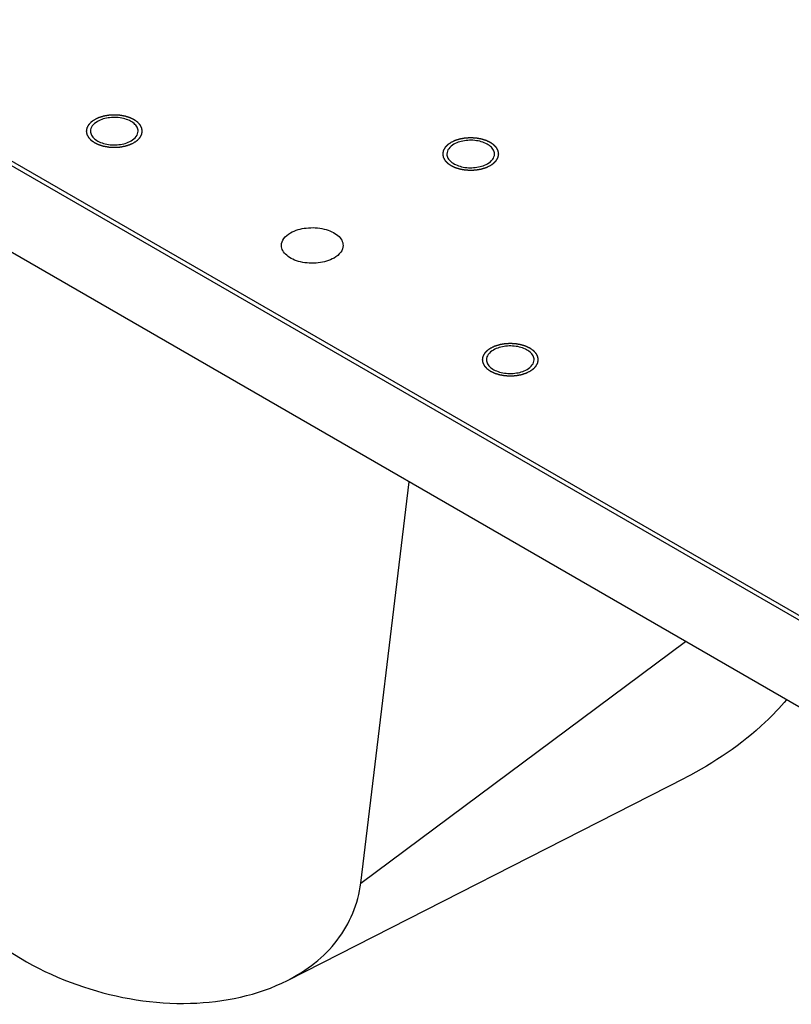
# Model space of a CAD drawing. Header units: millimetres. Extents: x 0 to 7560, y 0 to 5346.
# Tile 230 of 242: x 6237 to 6375, y 4044 to 4220. Entities that reach past the tile are written whole.
import ezdxf

# ---------------------------------------------------------------- set-up
doc = ezdxf.new("R2010")
doc.units = ezdxf.units.MM
doc.layers.add('COVER_20230516_TEST_PBL1023', color=7, linetype='Continuous')
doc.layers.add('M2001303_PBL919', color=7, linetype='Continuous')

msp = doc.modelspace()

# ---------------------------------------------------------------- linework, layer by layer
at = {"layer": 'COVER_20230516_TEST_PBL1023', "color": 7}
for p, q in [((6297.824, 4065.961), (6306.481, 4137.618)), ((6284.729, 4048.6), (6355.724, 4084.766))]:
    msp.add_line(p, q, dxfattribs=at)
at = {"layer": 'COVER_20230516_TEST_PBL1023', "color": 2}
msp.add_line((6297.824, 4065.961), (6355.828, 4109.128), dxfattribs=at)
at = {"layer": 'COVER_20230516_TEST_PBL1023', "color": 7}
for points, knots in [([(6373.847, 4098.726), (6372.656, 4097.323), (6367.372, 4091.768), (6360.904, 4087.406), (6355.724, 4084.766)], [0, 0, 0, 0, 0.2404609, 1, 1, 1, 1]), ([(6219.529, 4071.447), (6221.896, 4065.738), (6230.533, 4055.52), (6247.832, 4046.483), (6266.839, 4043.341), (6279.441, 4045.905), (6284.729, 4048.599)], [0, 0, 0, 0, 0.2458672, 0.5075786, 0.7639259, 1, 1, 1, 1]), ([(6284.729, 4048.599), (6288.128, 4050.332), (6294.33, 4055.014), (6297.384, 4062.32), (6297.824, 4065.961)], [0, 0, 0, 0, 0.509893, 1, 1, 1, 1])]:
    msp.add_open_spline(points, degree=3, knots=knots, dxfattribs=at)
at = {"layer": 'M2001303_PBL919', "color": 7}
for p, q in [((6164.794, 4234.933), (6385.249, 4107.656)), ((6165.148, 4235.545), (6385.603, 4108.268)), ((6385.249, 4092.142), (6164.794, 4219.419))]:
    msp.add_line(p, q, dxfattribs=at)
at = {"layer": 'M2001303_PBL919', "color": 134}
for points in [[(6257.344, 4198.238), (6257.396, 4198.274), (6257.473, 4198.329), (6257.576, 4198.401), (6257.654, 4198.456), (6257.731, 4198.51), (6257.796, 4198.556), (6257.847, 4198.592), (6257.879, 4198.615), (6257.905, 4198.633), (6257.925, 4198.646), (6257.941, 4198.658), (6257.952, 4198.666), (6257.958, 4198.67), (6257.964, 4198.673), (6257.967, 4198.677), (6257.972, 4198.683), (6257.98, 4198.692), (6257.992, 4198.705), (6258.007, 4198.72), (6258.026, 4198.741), (6258.05, 4198.767), (6258.088, 4198.808), (6258.136, 4198.86), (6258.194, 4198.922), (6258.252, 4198.984), (6258.3, 4199.036), (6258.338, 4199.077), (6258.362, 4199.103), (6258.381, 4199.123), (6258.396, 4199.139), (6258.408, 4199.152), (6258.416, 4199.161), (6258.421, 4199.166), (6258.425, 4199.17), (6258.427, 4199.174), (6258.43, 4199.18), (6258.435, 4199.19), (6258.442, 4199.204), (6258.451, 4199.221), (6258.463, 4199.243), (6258.478, 4199.271), (6258.502, 4199.316), (6258.531, 4199.372), (6258.567, 4199.439), (6258.603, 4199.507), (6258.633, 4199.563), (6258.656, 4199.608), (6258.671, 4199.636), (6258.683, 4199.658), (6258.692, 4199.675), (6258.699, 4199.689), (6258.705, 4199.699), (6258.707, 4199.705), (6258.71, 4199.709), (6258.71, 4199.713), (6258.712, 4199.719), (6258.713, 4199.73), (6258.716, 4199.744), (6258.719, 4199.762), (6258.723, 4199.786), (6258.728, 4199.816), (6258.737, 4199.863), (6258.747, 4199.923), (6258.759, 4199.994), (6258.771, 4200.065), (6258.782, 4200.125), (6258.79, 4200.172), (6258.795, 4200.202), (6258.799, 4200.226), (6258.802, 4200.244), (6258.805, 4200.259), (6258.807, 4200.269), (6258.808, 4200.275), (6258.809, 4200.279), (6258.808, 4200.284), (6258.807, 4200.29), (6258.805, 4200.3), (6258.802, 4200.314), (6258.8, 4200.332), (6258.796, 4200.355), (6258.791, 4200.385), (6258.783, 4200.431), (6258.773, 4200.49), (6258.761, 4200.56), (6258.749, 4200.63), (6258.739, 4200.688), (6258.731, 4200.735), (6258.726, 4200.764), (6258.722, 4200.788), (6258.719, 4200.805), (6258.717, 4200.82), (6258.715, 4200.83), (6258.714, 4200.836), (6258.714, 4200.84), (6258.711, 4200.844), (6258.708, 4200.85), (6258.703, 4200.86), (6258.696, 4200.874), (6258.687, 4200.891), (6258.675, 4200.913), (6258.66, 4200.941), (6258.637, 4200.986), (6258.607, 4201.042), (6258.572, 4201.11), (6258.537, 4201.177), (6258.508, 4201.233), (6258.484, 4201.278), (6258.469, 4201.306), (6258.458, 4201.329), (6258.449, 4201.346), (6258.441, 4201.36), (6258.436, 4201.37), (6258.433, 4201.375), (6258.432, 4201.38), (6258.427, 4201.383), (6258.423, 4201.389), (6258.414, 4201.398), (6258.403, 4201.411), (6258.388, 4201.426), (6258.369, 4201.447), (6258.345, 4201.473), (6258.307, 4201.514), (6258.259, 4201.566), (6258.202, 4201.628), (6258.145, 4201.69), (6258.097, 4201.742), (6258.059, 4201.784), (6258.035, 4201.81), (6258.016, 4201.83), (6258.002, 4201.846), (6257.99, 4201.859), (6257.981, 4201.868), (6257.977, 4201.873), (6257.973, 4201.877), (6257.968, 4201.88), (6257.962, 4201.885), (6257.95, 4201.893), (6257.934, 4201.905), (6257.914, 4201.918), (6257.888, 4201.937), (6257.855, 4201.96), (6257.803, 4201.997), (6257.737, 4202.043), (6257.658, 4202.099), (6257.58, 4202.154), (6257.514, 4202.2), (6257.462, 4202.237), (6257.423, 4202.265), (6257.39, 4202.288), (6257.367, 4202.304), (6257.354, 4202.314), (6257.345, 4202.321), (6257.332, 4202.326), (6257.317, 4202.334), (6257.289, 4202.347), (6257.25, 4202.365), (6257.203, 4202.388), (6257.14, 4202.417), (6257.061, 4202.455), (6256.967, 4202.499), (6256.873, 4202.544), (6256.794, 4202.581), (6256.731, 4202.611), (6256.684, 4202.634), (6256.645, 4202.652), (6256.617, 4202.665), (6256.602, 4202.673), (6256.59, 4202.679), (6256.576, 4202.682), (6256.559, 4202.688), (6256.527, 4202.698), (6256.482, 4202.711), (6256.429, 4202.728), (6256.357, 4202.75), (6256.267, 4202.778), (6256.16, 4202.811), (6256.052, 4202.845), (6255.963, 4202.872), (6255.891, 4202.895), (6255.837, 4202.911), (6255.793, 4202.925), (6255.761, 4202.935), (6255.743, 4202.94), (6255.73, 4202.945), (6255.715, 4202.947), (6255.696, 4202.951), (6255.662, 4202.956), (6255.613, 4202.965), (6255.555, 4202.975), (6255.477, 4202.989), (6255.38, 4203.006), (6255.263, 4203.027), (6255.147, 4203.047), (6255.049, 4203.065), (6254.972, 4203.078), (6254.913, 4203.089), (6254.865, 4203.097), (6254.831, 4203.103), (6254.811, 4203.106), (6254.797, 4203.11), (6254.781, 4203.11), (6254.761, 4203.111), (6254.725, 4203.113), (6254.673, 4203.116), (6254.611, 4203.12), (6254.529, 4203.125), (6254.426, 4203.131), (6254.303, 4203.138), (6254.179, 4203.145), (6254.076, 4203.151), (6253.994, 4203.155), (6253.932, 4203.159), (6253.88, 4203.162), (6253.844, 4203.164), (6253.824, 4203.165), (6253.808, 4203.167), (6253.793, 4203.165), (6253.773, 4203.164), (6253.738, 4203.162), (6253.687, 4203.159), (6253.626, 4203.156), (6253.545, 4203.151), (6253.444, 4203.145), (6253.323, 4203.139), (6253.201, 4203.132), (6253.1, 4203.126), (6253.019, 4203.121), (6252.959, 4203.118), (6252.908, 4203.115), (6252.873, 4203.113), (6252.852, 4203.112), (6252.837, 4203.112), (6252.823, 4203.108), (6252.803, 4203.105), (6252.769, 4203.099), (6252.72, 4203.091), (6252.662, 4203.081), (6252.584, 4203.067), (6252.487, 4203.05), (6252.37, 4203.03), (6252.253, 4203.009), (6252.156, 4202.992), (6252.078, 4202.979), (6252.02, 4202.969), (6251.971, 4202.96), (6251.937, 4202.954), (6251.918, 4202.951), (6251.903, 4202.949), (6251.89, 4202.944), (6251.872, 4202.939), (6251.84, 4202.929), (6251.795, 4202.915), (6251.742, 4202.899), (6251.67, 4202.877), (6251.58, 4202.849), (6251.472, 4202.816), (6251.365, 4202.783), (6251.275, 4202.755), (6251.203, 4202.733), (6251.149, 4202.717), (6251.104, 4202.703), (6251.073, 4202.693), (6251.055, 4202.688), (6251.041, 4202.684), (6251.03, 4202.678), (6251.013, 4202.671), (6250.985, 4202.657), (6250.945, 4202.638), (6250.897, 4202.616), (6250.833, 4202.585), (6250.753, 4202.548), (6250.625, 4202.487), (6250.465, 4202.411), (6250.337, 4202.351), (6250.273, 4202.321)], [(6250.273, 4202.321), (6250.221, 4202.284), (6250.144, 4202.23), (6250.041, 4202.157), (6249.963, 4202.103), (6249.886, 4202.048), (6249.821, 4202.003), (6249.77, 4201.967), (6249.737, 4201.944), (6249.712, 4201.926), (6249.692, 4201.912), (6249.676, 4201.901), (6249.665, 4201.893), (6249.658, 4201.889), (6249.653, 4201.885), (6249.65, 4201.881), (6249.645, 4201.876), (6249.637, 4201.867), (6249.625, 4201.854), (6249.61, 4201.839), (6249.591, 4201.818), (6249.567, 4201.792), (6249.529, 4201.751), (6249.481, 4201.699), (6249.423, 4201.637), (6249.365, 4201.575), (6249.317, 4201.523), (6249.279, 4201.482), (6249.255, 4201.456), (6249.236, 4201.435), (6249.221, 4201.42), (6249.209, 4201.407), (6249.201, 4201.398), (6249.196, 4201.393), (6249.192, 4201.389), (6249.19, 4201.384), (6249.187, 4201.379), (6249.182, 4201.369), (6249.175, 4201.355), (6249.166, 4201.338), (6249.154, 4201.316), (6249.139, 4201.288), (6249.115, 4201.243), (6249.085, 4201.187), (6249.05, 4201.119), (6249.014, 4201.052), (6248.984, 4200.996), (6248.961, 4200.951), (6248.946, 4200.923), (6248.934, 4200.9), (6248.925, 4200.884), (6248.918, 4200.87), (6248.912, 4200.86), (6248.909, 4200.854), (6248.907, 4200.85), (6248.906, 4200.845), (6248.905, 4200.84), (6248.904, 4200.829), (6248.901, 4200.814), (6248.898, 4200.796), (6248.894, 4200.773), (6248.889, 4200.743), (6248.88, 4200.695), (6248.87, 4200.636), (6248.858, 4200.565), (6248.845, 4200.493), (6248.835, 4200.434), (6248.827, 4200.386), (6248.822, 4200.357), (6248.818, 4200.333), (6248.815, 4200.315), (6248.812, 4200.3), (6248.81, 4200.29), (6248.809, 4200.284), (6248.808, 4200.279), (6248.809, 4200.275), (6248.81, 4200.269), (6248.812, 4200.259), (6248.814, 4200.244), (6248.817, 4200.227), (6248.821, 4200.203), (6248.826, 4200.174), (6248.834, 4200.128), (6248.844, 4200.069), (6248.856, 4199.999), (6248.868, 4199.929), (6248.878, 4199.871), (6248.886, 4199.824), (6248.891, 4199.795), (6248.895, 4199.771), (6248.898, 4199.754), (6248.9, 4199.739), (6248.902, 4199.729), (6248.903, 4199.723), (6248.903, 4199.719), (6248.906, 4199.714), (6248.909, 4199.709), (6248.914, 4199.699), (6248.921, 4199.685), (6248.93, 4199.668), (6248.942, 4199.646), (6248.957, 4199.618), (6248.98, 4199.573), (6249.009, 4199.516), (6249.045, 4199.449), (6249.08, 4199.382), (6249.109, 4199.325), (6249.133, 4199.28), (6249.148, 4199.252), (6249.159, 4199.23), (6249.168, 4199.213), (6249.175, 4199.199), (6249.181, 4199.189), (6249.184, 4199.184), (6249.185, 4199.179), (6249.189, 4199.175), (6249.194, 4199.17), (6249.202, 4199.161), (6249.214, 4199.148), (6249.229, 4199.133), (6249.248, 4199.112), (6249.272, 4199.086), (6249.31, 4199.045), (6249.358, 4198.993), (6249.415, 4198.931), (6249.472, 4198.868), (6249.52, 4198.817), (6249.558, 4198.775), (6249.582, 4198.749), (6249.601, 4198.729), (6249.615, 4198.713), (6249.627, 4198.7), (6249.635, 4198.691), (6249.64, 4198.686), (6249.643, 4198.682), (6249.649, 4198.678), (6249.655, 4198.674), (6249.667, 4198.666), (6249.683, 4198.654), (6249.703, 4198.64), (6249.729, 4198.622), (6249.762, 4198.599), (6249.814, 4198.562), (6249.88, 4198.515), (6249.958, 4198.46), (6250.037, 4198.405), (6250.103, 4198.358), (6250.155, 4198.321), (6250.194, 4198.294), (6250.227, 4198.271), (6250.25, 4198.254), (6250.263, 4198.245), (6250.272, 4198.238), (6250.285, 4198.233), (6250.3, 4198.225), (6250.328, 4198.212), (6250.367, 4198.193), (6250.414, 4198.171), (6250.477, 4198.141), (6250.556, 4198.104), (6250.65, 4198.059), (6250.744, 4198.015), (6250.823, 4197.977), (6250.886, 4197.948), (6250.933, 4197.925), (6250.972, 4197.907), (6250.999, 4197.894), (6251.015, 4197.886), (6251.026, 4197.88), (6251.041, 4197.877), (6251.058, 4197.871), (6251.09, 4197.861), (6251.134, 4197.847), (6251.188, 4197.831), (6251.26, 4197.808), (6251.349, 4197.781), (6251.457, 4197.747), (6251.564, 4197.714), (6251.654, 4197.686), (6251.726, 4197.664), (6251.779, 4197.648), (6251.824, 4197.634), (6251.856, 4197.624), (6251.874, 4197.619), (6251.887, 4197.614), (6251.902, 4197.612), (6251.921, 4197.608), (6251.955, 4197.602), (6252.004, 4197.594), (6252.062, 4197.583), (6252.14, 4197.57), (6252.237, 4197.553), (6252.354, 4197.532), (6252.47, 4197.511), (6252.567, 4197.494), (6252.645, 4197.481), (6252.704, 4197.47), (6252.752, 4197.462), (6252.786, 4197.456), (6252.806, 4197.452), (6252.82, 4197.449), (6252.836, 4197.449), (6252.856, 4197.447), (6252.892, 4197.446), (6252.944, 4197.442), (6253.005, 4197.439), (6253.088, 4197.434), (6253.191, 4197.428), (6253.314, 4197.421), (6253.438, 4197.414), (6253.541, 4197.408), (6253.623, 4197.403), (6253.685, 4197.4), (6253.736, 4197.397), (6253.772, 4197.395), (6253.793, 4197.394), (6253.809, 4197.392), (6253.824, 4197.394), (6253.844, 4197.395), (6253.879, 4197.397), (6253.93, 4197.4), (6253.991, 4197.403), (6254.071, 4197.408), (6254.173, 4197.413), (6254.294, 4197.42), (6254.415, 4197.427), (6254.517, 4197.433), (6254.598, 4197.437), (6254.658, 4197.441), (6254.709, 4197.444), (6254.744, 4197.446), (6254.764, 4197.447), (6254.78, 4197.447), (6254.794, 4197.45), (6254.814, 4197.454), (6254.848, 4197.46), (6254.896, 4197.468), (6254.955, 4197.478), (6255.033, 4197.492), (6255.13, 4197.509), (6255.247, 4197.529), (6255.363, 4197.549), (6255.461, 4197.566), (6255.539, 4197.58), (6255.597, 4197.59), (6255.646, 4197.599), (6255.68, 4197.604), (6255.699, 4197.608), (6255.714, 4197.61), (6255.727, 4197.615), (6255.745, 4197.62), (6255.777, 4197.63), (6255.822, 4197.644), (6255.875, 4197.66), (6255.947, 4197.682), (6256.037, 4197.71), (6256.145, 4197.743), (6256.252, 4197.776), (6256.342, 4197.803), (6256.414, 4197.825), (6256.468, 4197.842), (6256.513, 4197.856), (6256.544, 4197.865), (6256.562, 4197.871), (6256.576, 4197.875), (6256.587, 4197.881), (6256.603, 4197.888), (6256.631, 4197.902), (6256.671, 4197.92), (6256.72, 4197.943), (6256.784, 4197.973), (6256.864, 4198.011), (6256.992, 4198.072), (6257.152, 4198.147), (6257.28, 4198.208), (6257.344, 4198.238)], [(6313.913, 4198.238), (6313.861, 4198.202), (6313.783, 4198.148), (6313.68, 4198.075), (6313.603, 4198.021), (6313.525, 4197.966), (6313.461, 4197.921), (6313.409, 4197.885), (6313.377, 4197.862), (6313.351, 4197.844), (6313.332, 4197.83), (6313.316, 4197.819), (6313.304, 4197.811), (6313.298, 4197.806), (6313.293, 4197.803), (6313.29, 4197.799), (6313.285, 4197.794), (6313.276, 4197.785), (6313.264, 4197.772), (6313.25, 4197.756), (6313.231, 4197.736), (6313.207, 4197.71), (6313.168, 4197.668), (6313.12, 4197.617), (6313.063, 4197.555), (6313.005, 4197.493), (6312.957, 4197.441), (6312.918, 4197.4), (6312.894, 4197.374), (6312.875, 4197.353), (6312.861, 4197.337), (6312.849, 4197.325), (6312.84, 4197.316), (6312.836, 4197.31), (6312.832, 4197.307), (6312.83, 4197.302), (6312.827, 4197.297), (6312.822, 4197.287), (6312.814, 4197.273), (6312.805, 4197.256), (6312.793, 4197.233), (6312.779, 4197.205), (6312.755, 4197.161), (6312.725, 4197.104), (6312.689, 4197.037), (6312.654, 4196.97), (6312.624, 4196.914), (6312.6, 4196.869), (6312.585, 4196.841), (6312.573, 4196.818), (6312.565, 4196.801), (6312.557, 4196.787), (6312.552, 4196.778), (6312.549, 4196.772), (6312.546, 4196.768), (6312.546, 4196.763), (6312.545, 4196.757), (6312.543, 4196.747), (6312.541, 4196.732), (6312.537, 4196.714), (6312.533, 4196.69), (6312.528, 4196.661), (6312.52, 4196.613), (6312.51, 4196.554), (6312.497, 4196.482), (6312.485, 4196.411), (6312.475, 4196.352), (6312.467, 4196.304), (6312.461, 4196.274), (6312.457, 4196.251), (6312.454, 4196.233), (6312.452, 4196.218), (6312.45, 4196.207), (6312.449, 4196.202), (6312.448, 4196.197), (6312.449, 4196.193), (6312.45, 4196.187), (6312.452, 4196.177), (6312.454, 4196.162), (6312.457, 4196.145), (6312.461, 4196.121), (6312.466, 4196.092), (6312.474, 4196.045), (6312.484, 4195.987), (6312.496, 4195.917), (6312.508, 4195.847), (6312.518, 4195.788), (6312.525, 4195.742), (6312.53, 4195.712), (6312.534, 4195.689), (6312.537, 4195.671), (6312.54, 4195.657), (6312.542, 4195.647), (6312.543, 4195.641), (6312.543, 4195.636), (6312.546, 4195.632), (6312.548, 4195.627), (6312.554, 4195.617), (6312.561, 4195.603), (6312.57, 4195.586), (6312.581, 4195.563), (6312.596, 4195.535), (6312.62, 4195.49), (6312.649, 4195.434), (6312.684, 4195.367), (6312.72, 4195.299), (6312.749, 4195.243), (6312.772, 4195.198), (6312.787, 4195.17), (6312.799, 4195.148), (6312.808, 4195.131), (6312.815, 4195.117), (6312.82, 4195.107), (6312.823, 4195.101), (6312.825, 4195.097), (6312.829, 4195.093), (6312.834, 4195.088), (6312.842, 4195.079), (6312.854, 4195.066), (6312.868, 4195.05), (6312.887, 4195.03), (6312.911, 4195.004), (6312.949, 4194.962), (6312.997, 4194.911), (6313.054, 4194.848), (6313.112, 4194.786), (6313.159, 4194.734), (6313.198, 4194.693), (6313.221, 4194.667), (6313.241, 4194.646), (6313.255, 4194.631), (6313.267, 4194.618), (6313.275, 4194.609), (6313.28, 4194.604), (6313.283, 4194.6), (6313.288, 4194.596), (6313.295, 4194.592), (6313.306, 4194.583), (6313.323, 4194.572), (6313.342, 4194.558), (6313.369, 4194.54), (6313.401, 4194.516), (6313.454, 4194.479), (6313.519, 4194.433), (6313.598, 4194.378), (6313.677, 4194.322), (6313.742, 4194.276), (6313.795, 4194.239), (6313.834, 4194.211), (6313.867, 4194.188), (6313.89, 4194.172), (6313.903, 4194.163), (6313.912, 4194.156), (6313.924, 4194.15), (6313.94, 4194.143), (6313.968, 4194.13), (6314.007, 4194.111), (6314.054, 4194.089), (6314.117, 4194.059), (6314.195, 4194.022), (6314.29, 4193.977), (6314.384, 4193.932), (6314.462, 4193.895), (6314.525, 4193.865), (6314.572, 4193.843), (6314.612, 4193.824), (6314.639, 4193.811), (6314.655, 4193.804), (6314.666, 4193.798), (6314.68, 4193.794), (6314.698, 4193.789), (6314.729, 4193.779), (6314.774, 4193.765), (6314.828, 4193.748), (6314.9, 4193.726), (6314.989, 4193.698), (6315.097, 4193.665), (6315.204, 4193.632), (6315.294, 4193.604), (6315.365, 4193.582), (6315.419, 4193.565), (6315.464, 4193.552), (6315.495, 4193.542), (6315.513, 4193.536), (6315.526, 4193.532), (6315.541, 4193.53), (6315.561, 4193.526), (6315.595, 4193.52), (6315.643, 4193.511), (6315.702, 4193.501), (6315.779, 4193.487), (6315.877, 4193.47), (6315.993, 4193.45), (6316.11, 4193.429), (6316.207, 4193.412), (6316.285, 4193.398), (6316.343, 4193.388), (6316.392, 4193.379), (6316.426, 4193.373), (6316.445, 4193.37), (6316.46, 4193.367), (6316.475, 4193.367), (6316.496, 4193.365), (6316.532, 4193.363), (6316.583, 4193.36), (6316.645, 4193.357), (6316.727, 4193.352), (6316.83, 4193.346), (6316.954, 4193.339), (6317.077, 4193.332), (6317.18, 4193.326), (6317.263, 4193.321), (6317.325, 4193.318), (6317.376, 4193.315), (6317.412, 4193.312), (6317.433, 4193.311), (6317.448, 4193.31), (6317.463, 4193.311), (6317.484, 4193.312), (6317.519, 4193.314), (6317.569, 4193.317), (6317.63, 4193.321), (6317.711, 4193.325), (6317.812, 4193.331), (6317.934, 4193.338), (6318.055, 4193.345), (6318.156, 4193.35), (6318.237, 4193.355), (6318.298, 4193.358), (6318.348, 4193.361), (6318.384, 4193.363), (6318.404, 4193.365), (6318.419, 4193.365), (6318.434, 4193.368), (6318.453, 4193.371), (6318.487, 4193.377), (6318.536, 4193.386), (6318.594, 4193.396), (6318.672, 4193.409), (6318.77, 4193.426), (6318.886, 4193.447), (6319.003, 4193.467), (6319.1, 4193.484), (6319.178, 4193.498), (6319.237, 4193.508), (6319.285, 4193.516), (6319.319, 4193.522), (6319.339, 4193.526), (6319.354, 4193.528), (6319.367, 4193.532), (6319.385, 4193.538), (6319.416, 4193.548), (6319.461, 4193.561), (6319.515, 4193.578), (6319.587, 4193.6), (6319.677, 4193.627), (6319.784, 4193.66), (6319.892, 4193.694), (6319.982, 4193.721), (6320.053, 4193.743), (6320.107, 4193.76), (6320.152, 4193.773), (6320.184, 4193.783), (6320.201, 4193.789), (6320.215, 4193.792), (6320.227, 4193.799), (6320.243, 4193.806), (6320.271, 4193.819), (6320.311, 4193.838), (6320.359, 4193.861), (6320.423, 4193.891), (6320.503, 4193.929), (6320.631, 4193.989), (6320.791, 4194.065), (6320.92, 4194.126), (6320.984, 4194.156)], [(6320.984, 4194.156), (6321.035, 4194.192), (6321.113, 4194.247), (6321.216, 4194.319), (6321.293, 4194.374), (6321.371, 4194.428), (6321.435, 4194.473), (6321.487, 4194.51), (6321.519, 4194.532), (6321.545, 4194.55), (6321.564, 4194.564), (6321.58, 4194.575), (6321.592, 4194.583), (6321.598, 4194.588), (6321.603, 4194.591), (6321.607, 4194.595), (6321.611, 4194.6), (6321.62, 4194.609), (6321.632, 4194.622), (6321.646, 4194.638), (6321.665, 4194.658), (6321.689, 4194.684), (6321.728, 4194.726), (6321.776, 4194.777), (6321.834, 4194.84), (6321.891, 4194.902), (6321.939, 4194.953), (6321.978, 4194.995), (6322.002, 4195.021), (6322.021, 4195.041), (6322.035, 4195.057), (6322.047, 4195.07), (6322.056, 4195.079), (6322.06, 4195.084), (6322.065, 4195.088), (6322.066, 4195.092), (6322.069, 4195.098), (6322.074, 4195.107), (6322.082, 4195.121), (6322.091, 4195.138), (6322.103, 4195.161), (6322.118, 4195.189), (6322.141, 4195.234), (6322.171, 4195.29), (6322.207, 4195.357), (6322.242, 4195.425), (6322.272, 4195.481), (6322.296, 4195.526), (6322.311, 4195.554), (6322.323, 4195.576), (6322.332, 4195.593), (6322.339, 4195.607), (6322.344, 4195.617), (6322.347, 4195.622), (6322.35, 4195.626), (6322.35, 4195.631), (6322.351, 4195.637), (6322.353, 4195.647), (6322.356, 4195.662), (6322.359, 4195.68), (6322.363, 4195.704), (6322.368, 4195.734), (6322.376, 4195.781), (6322.386, 4195.841), (6322.399, 4195.912), (6322.411, 4195.983), (6322.421, 4196.043), (6322.43, 4196.09), (6322.435, 4196.12), (6322.439, 4196.144), (6322.442, 4196.161), (6322.444, 4196.176), (6322.446, 4196.187), (6322.447, 4196.193), (6322.449, 4196.197), (6322.447, 4196.201), (6322.446, 4196.207), (6322.445, 4196.218), (6322.442, 4196.232), (6322.439, 4196.25), (6322.435, 4196.273), (6322.43, 4196.302), (6322.422, 4196.349), (6322.412, 4196.407), (6322.4, 4196.477), (6322.389, 4196.548), (6322.379, 4196.606), (6322.371, 4196.653), (6322.366, 4196.682), (6322.362, 4196.705), (6322.359, 4196.723), (6322.356, 4196.737), (6322.355, 4196.748), (6322.353, 4196.753), (6322.353, 4196.758), (6322.351, 4196.762), (6322.348, 4196.768), (6322.343, 4196.777), (6322.335, 4196.792), (6322.326, 4196.808), (6322.315, 4196.831), (6322.3, 4196.859), (6322.276, 4196.904), (6322.247, 4196.96), (6322.212, 4197.027), (6322.177, 4197.095), (6322.147, 4197.151), (6322.124, 4197.196), (6322.109, 4197.224), (6322.097, 4197.247), (6322.088, 4197.263), (6322.081, 4197.277), (6322.076, 4197.287), (6322.073, 4197.293), (6322.071, 4197.297), (6322.067, 4197.301), (6322.063, 4197.306), (6322.054, 4197.315), (6322.042, 4197.328), (6322.028, 4197.344), (6322.009, 4197.365), (6321.985, 4197.39), (6321.947, 4197.432), (6321.899, 4197.484), (6321.842, 4197.546), (6321.784, 4197.608), (6321.737, 4197.66), (6321.699, 4197.701), (6321.675, 4197.727), (6321.656, 4197.748), (6321.641, 4197.764), (6321.629, 4197.776), (6321.621, 4197.786), (6321.616, 4197.791), (6321.613, 4197.795), (6321.608, 4197.798), (6321.601, 4197.803), (6321.59, 4197.811), (6321.573, 4197.822), (6321.554, 4197.836), (6321.527, 4197.855), (6321.495, 4197.878), (6321.442, 4197.915), (6321.377, 4197.961), (6321.298, 4198.016), (6321.219, 4198.072), (6321.154, 4198.118), (6321.102, 4198.155), (6321.062, 4198.183), (6321.029, 4198.206), (6321.007, 4198.222), (6320.993, 4198.231), (6320.984, 4198.239), (6320.972, 4198.244), (6320.956, 4198.251), (6320.929, 4198.264), (6320.889, 4198.283), (6320.842, 4198.305), (6320.779, 4198.335), (6320.701, 4198.372), (6320.607, 4198.417), (6320.512, 4198.462), (6320.434, 4198.499), (6320.371, 4198.529), (6320.324, 4198.551), (6320.284, 4198.57), (6320.257, 4198.583), (6320.241, 4198.59), (6320.23, 4198.596), (6320.216, 4198.6), (6320.198, 4198.606), (6320.167, 4198.615), (6320.122, 4198.629), (6320.068, 4198.646), (6319.997, 4198.668), (6319.907, 4198.696), (6319.8, 4198.729), (6319.692, 4198.762), (6319.602, 4198.79), (6319.531, 4198.812), (6319.477, 4198.829), (6319.432, 4198.843), (6319.401, 4198.853), (6319.383, 4198.858), (6319.37, 4198.863), (6319.355, 4198.865), (6319.336, 4198.868), (6319.301, 4198.874), (6319.253, 4198.883), (6319.195, 4198.893), (6319.117, 4198.907), (6319.02, 4198.924), (6318.903, 4198.945), (6318.786, 4198.965), (6318.689, 4198.982), (6318.611, 4198.996), (6318.553, 4199.006), (6318.504, 4199.015), (6318.47, 4199.021), (6318.451, 4199.024), (6318.437, 4199.027), (6318.421, 4199.028), (6318.4, 4199.029), (6318.364, 4199.031), (6318.313, 4199.034), (6318.251, 4199.038), (6318.169, 4199.042), (6318.066, 4199.048), (6317.942, 4199.055), (6317.819, 4199.062), (6317.716, 4199.068), (6317.633, 4199.073), (6317.572, 4199.077), (6317.52, 4199.08), (6317.484, 4199.082), (6317.464, 4199.083), (6317.448, 4199.084), (6317.433, 4199.083), (6317.413, 4199.082), (6317.377, 4199.08), (6317.327, 4199.077), (6317.266, 4199.074), (6317.185, 4199.069), (6317.084, 4199.063), (6316.962, 4199.056), (6316.841, 4199.049), (6316.74, 4199.044), (6316.659, 4199.039), (6316.598, 4199.036), (6316.548, 4199.033), (6316.512, 4199.031), (6316.492, 4199.03), (6316.477, 4199.029), (6316.462, 4199.026), (6316.443, 4199.023), (6316.409, 4199.017), (6316.36, 4199.009), (6316.302, 4198.998), (6316.224, 4198.985), (6316.127, 4198.968), (6316.01, 4198.947), (6315.893, 4198.927), (6315.796, 4198.91), (6315.718, 4198.897), (6315.659, 4198.886), (6315.611, 4198.878), (6315.577, 4198.872), (6315.557, 4198.868), (6315.542, 4198.866), (6315.529, 4198.862), (6315.511, 4198.856), (6315.48, 4198.847), (6315.435, 4198.833), (6315.381, 4198.816), (6315.309, 4198.794), (6315.22, 4198.767), (6315.112, 4198.734), (6315.004, 4198.701), (6314.914, 4198.673), (6314.843, 4198.651), (6314.789, 4198.635), (6314.744, 4198.621), (6314.712, 4198.611), (6314.695, 4198.606), (6314.681, 4198.602), (6314.669, 4198.596), (6314.653, 4198.588), (6314.625, 4198.575), (6314.585, 4198.556), (6314.537, 4198.533), (6314.473, 4198.503), (6314.393, 4198.465), (6314.265, 4198.405), (6314.105, 4198.329), (6313.977, 4198.269), (6313.913, 4198.238)], [(6320.984, 4161.497), (6320.932, 4161.46), (6320.855, 4161.406), (6320.752, 4161.333), (6320.674, 4161.279), (6320.597, 4161.224), (6320.532, 4161.179), (6320.481, 4161.143), (6320.448, 4161.12), (6320.423, 4161.102), (6320.403, 4161.088), (6320.387, 4161.077), (6320.376, 4161.069), (6320.369, 4161.065), (6320.364, 4161.061), (6320.361, 4161.057), (6320.356, 4161.052), (6320.348, 4161.043), (6320.336, 4161.03), (6320.321, 4161.015), (6320.302, 4160.994), (6320.278, 4160.968), (6320.24, 4160.927), (6320.192, 4160.875), (6320.134, 4160.813), (6320.076, 4160.751), (6320.028, 4160.699), (6319.99, 4160.658), (6319.966, 4160.632), (6319.947, 4160.611), (6319.932, 4160.596), (6319.92, 4160.583), (6319.912, 4160.574), (6319.907, 4160.569), (6319.903, 4160.565), (6319.901, 4160.56), (6319.898, 4160.555), (6319.893, 4160.545), (6319.886, 4160.531), (6319.877, 4160.514), (6319.865, 4160.492), (6319.85, 4160.464), (6319.826, 4160.419), (6319.796, 4160.363), (6319.761, 4160.295), (6319.725, 4160.228), (6319.695, 4160.172), (6319.672, 4160.127), (6319.657, 4160.099), (6319.645, 4160.076), (6319.636, 4160.06), (6319.628, 4160.046), (6319.623, 4160.036), (6319.62, 4160.03), (6319.618, 4160.026), (6319.617, 4160.021), (6319.616, 4160.015), (6319.614, 4160.005), (6319.612, 4159.99), (6319.609, 4159.972), (6319.605, 4159.949), (6319.6, 4159.919), (6319.591, 4159.871), (6319.581, 4159.812), (6319.569, 4159.741), (6319.556, 4159.669), (6319.546, 4159.61), (6319.538, 4159.562), (6319.533, 4159.533), (6319.529, 4159.509), (6319.526, 4159.491), (6319.523, 4159.476), (6319.521, 4159.466), (6319.52, 4159.46), (6319.519, 4159.455), (6319.52, 4159.451), (6319.521, 4159.445), (6319.523, 4159.435), (6319.525, 4159.42), (6319.528, 4159.403), (6319.532, 4159.379), (6319.537, 4159.35), (6319.545, 4159.303), (6319.555, 4159.245), (6319.567, 4159.175), (6319.579, 4159.105), (6319.589, 4159.046), (6319.597, 4159), (6319.602, 4158.971), (6319.606, 4158.947), (6319.609, 4158.93), (6319.611, 4158.915), (6319.613, 4158.905), (6319.614, 4158.899), (6319.614, 4158.895), (6319.617, 4158.89), (6319.62, 4158.885), (6319.625, 4158.875), (6319.632, 4158.861), (6319.641, 4158.844), (6319.653, 4158.822), (6319.668, 4158.793), (6319.691, 4158.749), (6319.72, 4158.692), (6319.756, 4158.625), (6319.791, 4158.558), (6319.82, 4158.501), (6319.844, 4158.456), (6319.858, 4158.428), (6319.87, 4158.406), (6319.879, 4158.389), (6319.886, 4158.375), (6319.891, 4158.365), (6319.895, 4158.359), (6319.896, 4158.355), (6319.9, 4158.351), (6319.905, 4158.346), (6319.913, 4158.337), (6319.925, 4158.324), (6319.94, 4158.309), (6319.959, 4158.288), (6319.983, 4158.262), (6320.021, 4158.221), (6320.068, 4158.169), (6320.126, 4158.107), (6320.183, 4158.044), (6320.231, 4157.993), (6320.269, 4157.951), (6320.293, 4157.925), (6320.312, 4157.904), (6320.326, 4157.889), (6320.338, 4157.876), (6320.346, 4157.867), (6320.351, 4157.862), (6320.354, 4157.858), (6320.36, 4157.854), (6320.366, 4157.85), (6320.378, 4157.842), (6320.394, 4157.83), (6320.414, 4157.816), (6320.44, 4157.798), (6320.473, 4157.775), (6320.525, 4157.738), (6320.591, 4157.691), (6320.669, 4157.636), (6320.748, 4157.58), (6320.814, 4157.534), (6320.866, 4157.497), (6320.905, 4157.47), (6320.938, 4157.446), (6320.961, 4157.43), (6320.974, 4157.421), (6320.983, 4157.414), (6320.996, 4157.409), (6321.011, 4157.401), (6321.039, 4157.388), (6321.078, 4157.369), (6321.125, 4157.347), (6321.188, 4157.317), (6321.267, 4157.28), (6321.361, 4157.235), (6321.455, 4157.191), (6321.534, 4157.153), (6321.597, 4157.124), (6321.644, 4157.101), (6321.683, 4157.083), (6321.71, 4157.069), (6321.726, 4157.062), (6321.737, 4157.056), (6321.752, 4157.052), (6321.769, 4157.047), (6321.801, 4157.037), (6321.845, 4157.023), (6321.899, 4157.007), (6321.971, 4156.984), (6322.06, 4156.957), (6322.168, 4156.923), (6322.275, 4156.89), (6322.365, 4156.862), (6322.437, 4156.84), (6322.49, 4156.824), (6322.535, 4156.81), (6322.567, 4156.8), (6322.585, 4156.795), (6322.598, 4156.79), (6322.613, 4156.788), (6322.632, 4156.784), (6322.666, 4156.778), (6322.715, 4156.77), (6322.773, 4156.759), (6322.851, 4156.746), (6322.948, 4156.728), (6323.065, 4156.708), (6323.181, 4156.687), (6323.278, 4156.67), (6323.356, 4156.656), (6323.414, 4156.646), (6323.463, 4156.638), (6323.497, 4156.631), (6323.517, 4156.628), (6323.531, 4156.625), (6323.547, 4156.625), (6323.567, 4156.623), (6323.603, 4156.621), (6323.655, 4156.618), (6323.716, 4156.615), (6323.799, 4156.61), (6323.902, 4156.604), (6324.025, 4156.597), (6324.149, 4156.59), (6324.252, 4156.584), (6324.334, 4156.579), (6324.396, 4156.576), (6324.447, 4156.573), (6324.483, 4156.571), (6324.504, 4156.57), (6324.52, 4156.568), (6324.535, 4156.57), (6324.555, 4156.571), (6324.59, 4156.573), (6324.641, 4156.575), (6324.702, 4156.579), (6324.782, 4156.583), (6324.884, 4156.589), (6325.005, 4156.596), (6325.126, 4156.603), (6325.228, 4156.609), (6325.309, 4156.613), (6325.369, 4156.617), (6325.42, 4156.62), (6325.455, 4156.622), (6325.475, 4156.623), (6325.491, 4156.623), (6325.505, 4156.626), (6325.525, 4156.629), (6325.559, 4156.636), (6325.607, 4156.644), (6325.666, 4156.654), (6325.744, 4156.668), (6325.841, 4156.685), (6325.958, 4156.705), (6326.074, 4156.725), (6326.172, 4156.742), (6326.25, 4156.756), (6326.308, 4156.766), (6326.357, 4156.775), (6326.391, 4156.78), (6326.41, 4156.784), (6326.425, 4156.786), (6326.438, 4156.791), (6326.456, 4156.796), (6326.488, 4156.806), (6326.532, 4156.819), (6326.586, 4156.836), (6326.658, 4156.858), (6326.748, 4156.886), (6326.856, 4156.919), (6326.963, 4156.952), (6327.053, 4156.979), (6327.125, 4157.001), (6327.179, 4157.018), (6327.224, 4157.032), (6327.255, 4157.041), (6327.273, 4157.047), (6327.287, 4157.05), (6327.298, 4157.057), (6327.314, 4157.064), (6327.342, 4157.077), (6327.382, 4157.096), (6327.43, 4157.119), (6327.495, 4157.149), (6327.575, 4157.187), (6327.703, 4157.248), (6327.863, 4157.323), (6327.991, 4157.384), (6328.055, 4157.414)], [(6328.055, 4157.414), (6328.107, 4157.45), (6328.184, 4157.505), (6328.287, 4157.577), (6328.365, 4157.632), (6328.442, 4157.686), (6328.507, 4157.732), (6328.558, 4157.768), (6328.59, 4157.791), (6328.616, 4157.809), (6328.636, 4157.822), (6328.652, 4157.834), (6328.663, 4157.841), (6328.669, 4157.846), (6328.675, 4157.849), (6328.678, 4157.853), (6328.683, 4157.858), (6328.691, 4157.868), (6328.703, 4157.88), (6328.718, 4157.896), (6328.737, 4157.917), (6328.761, 4157.943), (6328.799, 4157.984), (6328.847, 4158.036), (6328.905, 4158.098), (6328.963, 4158.16), (6329.011, 4158.211), (6329.049, 4158.253), (6329.073, 4158.279), (6329.092, 4158.299), (6329.107, 4158.315), (6329.119, 4158.328), (6329.127, 4158.337), (6329.132, 4158.342), (6329.136, 4158.346), (6329.138, 4158.35), (6329.141, 4158.356), (6329.146, 4158.366), (6329.153, 4158.38), (6329.162, 4158.396), (6329.174, 4158.419), (6329.189, 4158.447), (6329.213, 4158.492), (6329.242, 4158.548), (6329.278, 4158.615), (6329.314, 4158.683), (6329.343, 4158.739), (6329.367, 4158.784), (6329.382, 4158.812), (6329.394, 4158.834), (6329.403, 4158.851), (6329.41, 4158.865), (6329.416, 4158.875), (6329.418, 4158.881), (6329.421, 4158.885), (6329.421, 4158.889), (6329.423, 4158.895), (6329.424, 4158.906), (6329.427, 4158.92), (6329.43, 4158.938), (6329.434, 4158.962), (6329.439, 4158.992), (6329.447, 4159.039), (6329.458, 4159.099), (6329.47, 4159.17), (6329.482, 4159.241), (6329.493, 4159.301), (6329.501, 4159.348), (6329.506, 4159.378), (6329.51, 4159.402), (6329.513, 4159.42), (6329.516, 4159.435), (6329.518, 4159.445), (6329.519, 4159.451), (6329.52, 4159.455), (6329.519, 4159.46), (6329.518, 4159.466), (6329.516, 4159.476), (6329.513, 4159.49), (6329.51, 4159.508), (6329.507, 4159.531), (6329.502, 4159.56), (6329.494, 4159.607), (6329.484, 4159.666), (6329.472, 4159.736), (6329.46, 4159.806), (6329.45, 4159.864), (6329.442, 4159.911), (6329.437, 4159.94), (6329.433, 4159.963), (6329.43, 4159.981), (6329.428, 4159.996), (6329.426, 4160.006), (6329.425, 4160.012), (6329.425, 4160.016), (6329.422, 4160.02), (6329.419, 4160.026), (6329.414, 4160.036), (6329.407, 4160.05), (6329.398, 4160.067), (6329.386, 4160.089), (6329.371, 4160.117), (6329.348, 4160.162), (6329.318, 4160.218), (6329.283, 4160.286), (6329.248, 4160.353), (6329.219, 4160.409), (6329.195, 4160.454), (6329.18, 4160.482), (6329.169, 4160.505), (6329.16, 4160.522), (6329.152, 4160.536), (6329.147, 4160.546), (6329.144, 4160.551), (6329.143, 4160.555), (6329.138, 4160.559), (6329.134, 4160.564), (6329.125, 4160.573), (6329.114, 4160.586), (6329.099, 4160.602), (6329.08, 4160.623), (6329.056, 4160.649), (6329.018, 4160.69), (6328.97, 4160.742), (6328.913, 4160.804), (6328.856, 4160.866), (6328.808, 4160.918), (6328.77, 4160.96), (6328.746, 4160.985), (6328.727, 4161.006), (6328.713, 4161.022), (6328.701, 4161.035), (6328.692, 4161.044), (6328.687, 4161.049), (6328.684, 4161.053), (6328.679, 4161.056), (6328.673, 4161.061), (6328.661, 4161.069), (6328.645, 4161.081), (6328.625, 4161.094), (6328.599, 4161.113), (6328.566, 4161.136), (6328.514, 4161.173), (6328.448, 4161.219), (6328.369, 4161.275), (6328.291, 4161.33), (6328.225, 4161.376), (6328.173, 4161.413), (6328.134, 4161.441), (6328.101, 4161.464), (6328.078, 4161.48), (6328.065, 4161.489), (6328.055, 4161.497), (6328.043, 4161.502), (6328.028, 4161.51), (6328, 4161.523), (6327.961, 4161.541), (6327.914, 4161.564), (6327.851, 4161.593), (6327.772, 4161.631), (6327.678, 4161.675), (6327.584, 4161.72), (6327.505, 4161.757), (6327.442, 4161.787), (6327.395, 4161.809), (6327.356, 4161.828), (6327.328, 4161.841), (6327.313, 4161.848), (6327.301, 4161.855), (6327.287, 4161.858), (6327.27, 4161.864), (6327.238, 4161.873), (6327.193, 4161.887), (6327.14, 4161.904), (6327.068, 4161.926), (6326.978, 4161.954), (6326.871, 4161.987), (6326.763, 4162.021), (6326.674, 4162.048), (6326.602, 4162.07), (6326.548, 4162.087), (6326.504, 4162.101), (6326.472, 4162.111), (6326.454, 4162.116), (6326.441, 4162.121), (6326.426, 4162.123), (6326.407, 4162.126), (6326.373, 4162.132), (6326.324, 4162.141), (6326.266, 4162.151), (6326.188, 4162.165), (6326.091, 4162.182), (6325.974, 4162.203), (6325.858, 4162.223), (6325.76, 4162.24), (6325.683, 4162.254), (6325.624, 4162.264), (6325.576, 4162.273), (6325.542, 4162.279), (6325.522, 4162.282), (6325.508, 4162.286), (6325.492, 4162.286), (6325.472, 4162.287), (6325.436, 4162.289), (6325.384, 4162.292), (6325.322, 4162.296), (6325.24, 4162.3), (6325.137, 4162.306), (6325.014, 4162.314), (6324.89, 4162.321), (6324.787, 4162.327), (6324.705, 4162.331), (6324.643, 4162.335), (6324.591, 4162.338), (6324.555, 4162.34), (6324.535, 4162.341), (6324.519, 4162.343), (6324.504, 4162.341), (6324.484, 4162.34), (6324.449, 4162.338), (6324.398, 4162.335), (6324.337, 4162.332), (6324.256, 4162.327), (6324.155, 4162.321), (6324.034, 4162.315), (6323.912, 4162.308), (6323.811, 4162.302), (6323.73, 4162.297), (6323.67, 4162.294), (6323.619, 4162.291), (6323.584, 4162.289), (6323.563, 4162.288), (6323.548, 4162.288), (6323.534, 4162.284), (6323.514, 4162.281), (6323.48, 4162.275), (6323.431, 4162.267), (6323.373, 4162.257), (6323.295, 4162.243), (6323.198, 4162.226), (6323.081, 4162.206), (6322.964, 4162.185), (6322.867, 4162.168), (6322.789, 4162.155), (6322.731, 4162.145), (6322.682, 4162.136), (6322.648, 4162.13), (6322.629, 4162.127), (6322.614, 4162.125), (6322.601, 4162.12), (6322.583, 4162.115), (6322.551, 4162.105), (6322.506, 4162.091), (6322.452, 4162.075), (6322.381, 4162.053), (6322.291, 4162.025), (6322.183, 4161.992), (6322.076, 4161.959), (6321.986, 4161.931), (6321.914, 4161.909), (6321.86, 4161.893), (6321.815, 4161.879), (6321.784, 4161.869), (6321.766, 4161.864), (6321.752, 4161.86), (6321.741, 4161.854), (6321.724, 4161.847), (6321.696, 4161.833), (6321.656, 4161.814), (6321.608, 4161.792), (6321.544, 4161.761), (6321.464, 4161.724), (6321.336, 4161.663), (6321.176, 4161.587), (6321.048, 4161.527), (6320.984, 4161.497)]]:
    msp.add_open_spline(points, degree=3, knots=[0, 0, 0, 0, 0.015625, 0.0234375, 0.03125, 0.0390625, 0.046875, 0.0507812, 0.0546875, 0.0566406, 0.0585938, 0.0605469, 0.0615234, 0.0620117, 0.0625, 0.0629883, 0.0634766, 0.0644531, 0.0664062, 0.0683594, 0.0703125, 0.0742188, 0.078125, 0.0859375, 0.09375, 0.1015625, 0.109375, 0.1132812, 0.1171875, 0.1191406, 0.1210938, 0.1230469, 0.1240234, 0.1245117, 0.125, 0.1254883, 0.1259766, 0.1269531, 0.1289062, 0.1308594, 0.1328125, 0.1367188, 0.140625, 0.1484375, 0.15625, 0.1640625, 0.171875, 0.1757812, 0.1796875, 0.1816406, 0.1835938, 0.1855469, 0.1865234, 0.1870117, 0.1875, 0.1879883, 0.1884766, 0.1894531, 0.1914062, 0.1933594, 0.1953125, 0.1992188, 0.203125, 0.2109375, 0.21875, 0.2265625, 0.234375, 0.2382812, 0.2421875, 0.2441406, 0.2460938, 0.2480469, 0.2490234, 0.2495117, 0.25, 0.2504883, 0.2509766, 0.2519531, 0.2539062, 0.2558594, 0.2578125, 0.2617188, 0.265625, 0.2734375, 0.28125, 0.2890625, 0.296875, 0.3007812, 0.3046875, 0.3066406, 0.3085938, 0.3105469, 0.3115234, 0.3120117, 0.3125, 0.3129883, 0.3134766, 0.3144531, 0.3164062, 0.3183594, 0.3203125, 0.3242188, 0.328125, 0.3359375, 0.34375, 0.3515625, 0.359375, 0.3632812, 0.3671875, 0.3691406, 0.3710938, 0.3730469, 0.3740234, 0.3745117, 0.375, 0.3754883, 0.3759766, 0.3769531, 0.3789062, 0.3808594, 0.3828125, 0.3867188, 0.390625, 0.3984375, 0.40625, 0.4140625, 0.421875, 0.4257812, 0.4296875, 0.4316406, 0.4335938, 0.4355469, 0.4365234, 0.4370117, 0.4375, 0.4379883, 0.4384766, 0.4394531, 0.4414062, 0.4433594, 0.4453125, 0.4492188, 0.453125, 0.4609375, 0.46875, 0.4765625, 0.484375, 0.4882812, 0.4921875, 0.4960938, 0.4980469, 0.4990234, 0.5, 0.5009766, 0.5019531, 0.5039062, 0.5078125, 0.5117188, 0.515625, 0.5234375, 0.53125, 0.5390625, 0.546875, 0.5507812, 0.5546875, 0.5585938, 0.5605469, 0.5615234, 0.5625, 0.5634766, 0.5644531, 0.5664062, 0.5703125, 0.5742188, 0.578125, 0.5859375, 0.59375, 0.6015625, 0.609375, 0.6132812, 0.6171875, 0.6210938, 0.6230469, 0.6240234, 0.625, 0.6259766, 0.6269531, 0.6289062, 0.6328125, 0.6367188, 0.640625, 0.6484375, 0.65625, 0.6640625, 0.671875, 0.6757812, 0.6796875, 0.6835938, 0.6855469, 0.6865234, 0.6875, 0.6884766, 0.6894531, 0.6914062, 0.6953125, 0.6992188, 0.703125, 0.7109375, 0.71875, 0.7265625, 0.734375, 0.7382812, 0.7421875, 0.7460938, 0.7480469, 0.7490234, 0.75, 0.7509766, 0.7519531, 0.7539062, 0.7578125, 0.7617188, 0.765625, 0.7734375, 0.78125, 0.7890625, 0.796875, 0.8007812, 0.8046875, 0.8085938, 0.8105469, 0.8115234, 0.8125, 0.8134766, 0.8144531, 0.8164062, 0.8203125, 0.8242188, 0.828125, 0.8359375, 0.84375, 0.8515625, 0.859375, 0.8632812, 0.8671875, 0.8710938, 0.8730469, 0.8740234, 0.875, 0.8759766, 0.8769531, 0.8789062, 0.8828125, 0.8867188, 0.890625, 0.8984375, 0.90625, 0.9140625, 0.921875, 0.9257812, 0.9296875, 0.9335938, 0.9355469, 0.9365234, 0.9375, 0.9384766, 0.9394531, 0.9414062, 0.9453125, 0.9492188, 0.953125, 0.9609375, 0.96875, 0.984375, 1, 1, 1, 1], dxfattribs=at)
at = {"layer": 'M2001303_PBL919', "color": 7}
for points, knots in [([(6250.803, 4202.014), (6250.452, 4201.811), (6249.848, 4201.349), (6249.558, 4200.61), (6249.558, 4200.279)], [0, 0, 0, 0, 0.5507529, 1, 1, 1, 1]), ([(6258.058, 4200.279), (6258.058, 4200.525), (6257.91, 4201.055), (6257.332, 4201.712), (6256.479, 4202.233), (6255.019, 4202.719), (6253.032, 4202.819), (6251.461, 4202.394), (6250.803, 4202.014)], [0, 0, 0, 0, 0.0871463, 0.1868616, 0.3045419, 0.4386857, 0.7301371, 1, 1, 1, 1]), ([(6249.558, 4200.279), (6249.558, 4200.034), (6249.706, 4199.504), (6250.285, 4198.846), (6251.138, 4198.326), (6252.597, 4197.84), (6254.585, 4197.739), (6256.156, 4198.165), (6256.814, 4198.544)], [0, 0, 0, 0, 0.0871463, 0.1868616, 0.3045419, 0.4386857, 0.7301371, 1, 1, 1, 1]), ([(6256.814, 4198.544), (6257.165, 4198.747), (6257.769, 4199.21), (6258.058, 4199.948), (6258.058, 4200.279)], [0, 0, 0, 0, 0.5507529, 1, 1, 1, 1]), ([(6314.443, 4197.932), (6314.091, 4197.729), (6313.487, 4197.267), (6313.198, 4196.528), (6313.198, 4196.197)], [0, 0, 0, 0, 0.5507529, 1, 1, 1, 1]), ([(6321.698, 4196.197), (6321.698, 4196.442), (6321.55, 4196.973), (6320.972, 4197.63), (6320.118, 4198.15), (6318.659, 4198.637), (6316.672, 4198.737), (6315.1, 4198.312), (6314.443, 4197.932)], [0, 0, 0, 0, 0.0871463, 0.1868616, 0.3045419, 0.4386857, 0.7301371, 1, 1, 1, 1]), ([(6313.198, 4196.197), (6313.198, 4195.952), (6313.346, 4195.421), (6313.924, 4194.764), (6314.778, 4194.244), (6316.237, 4193.758), (6318.224, 4193.657), (6319.796, 4194.083), (6320.453, 4194.462)], [0, 0, 0, 0, 0.0871463, 0.1868616, 0.3045419, 0.4386857, 0.7301371, 1, 1, 1, 1]), ([(6320.453, 4194.462), (6320.805, 4194.665), (6321.409, 4195.127), (6321.698, 4195.866), (6321.698, 4196.197)], [0, 0, 0, 0, 0.5507529, 1, 1, 1, 1]), ([(6283.664, 4179.867), (6283.664, 4180.296), (6284.038, 4181.252), (6284.82, 4181.85), (6285.275, 4182.113)], [0, 0, 0, 0, 0.449248, 1, 1, 1, 1]), ([(6285.275, 4182.113), (6286.126, 4182.604), (6288.159, 4183.154), (6290.731, 4183.024), (6292.62, 4182.395), (6293.724, 4181.722), (6294.472, 4180.871), (6294.664, 4180.185), (6294.664, 4179.867)], [0, 0, 0, 0, 0.2698643, 0.5613168, 0.6954602, 0.8131396, 0.9128541, 1, 1, 1, 1]), ([(6293.053, 4177.622), (6292.202, 4177.131), (6290.168, 4176.58), (6287.597, 4176.71), (6285.708, 4177.34), (6284.604, 4178.013), (6283.855, 4178.864), (6283.664, 4179.55), (6283.664, 4179.867)], [0, 0, 0, 0, 0.2698643, 0.5613168, 0.6954602, 0.8131396, 0.9128541, 1, 1, 1, 1]), ([(6294.664, 4179.867), (6294.664, 4179.439), (6294.289, 4178.483), (6293.508, 4177.885), (6293.053, 4177.622)], [0, 0, 0, 0, 0.449248, 1, 1, 1, 1]), ([(6321.514, 4161.19), (6321.163, 4160.987), (6320.559, 4160.525), (6320.269, 4159.786), (6320.269, 4159.455)], [0, 0, 0, 0, 0.5507529, 1, 1, 1, 1]), ([(6328.769, 4159.455), (6328.769, 4159.701), (6328.621, 4160.231), (6328.043, 4160.888), (6327.19, 4161.409), (6325.73, 4161.895), (6323.743, 4161.995), (6322.172, 4161.57), (6321.514, 4161.19)], [0, 0, 0, 0, 0.0871463, 0.1868616, 0.3045419, 0.4386857, 0.7301371, 1, 1, 1, 1]), ([(6320.269, 4159.455), (6320.269, 4159.21), (6320.417, 4158.68), (6320.996, 4158.022), (6321.849, 4157.502), (6323.308, 4157.016), (6325.296, 4156.915), (6326.867, 4157.341), (6327.525, 4157.72)], [0, 0, 0, 0, 0.0871463, 0.1868616, 0.3045419, 0.4386857, 0.7301371, 1, 1, 1, 1]), ([(6327.525, 4157.72), (6327.876, 4157.923), (6328.48, 4158.386), (6328.769, 4159.124), (6328.769, 4159.455)], [0, 0, 0, 0, 0.5507529, 1, 1, 1, 1])]:
    msp.add_open_spline(points, degree=3, knots=knots, dxfattribs=at)

doc.saveas('drawing.dxf')
